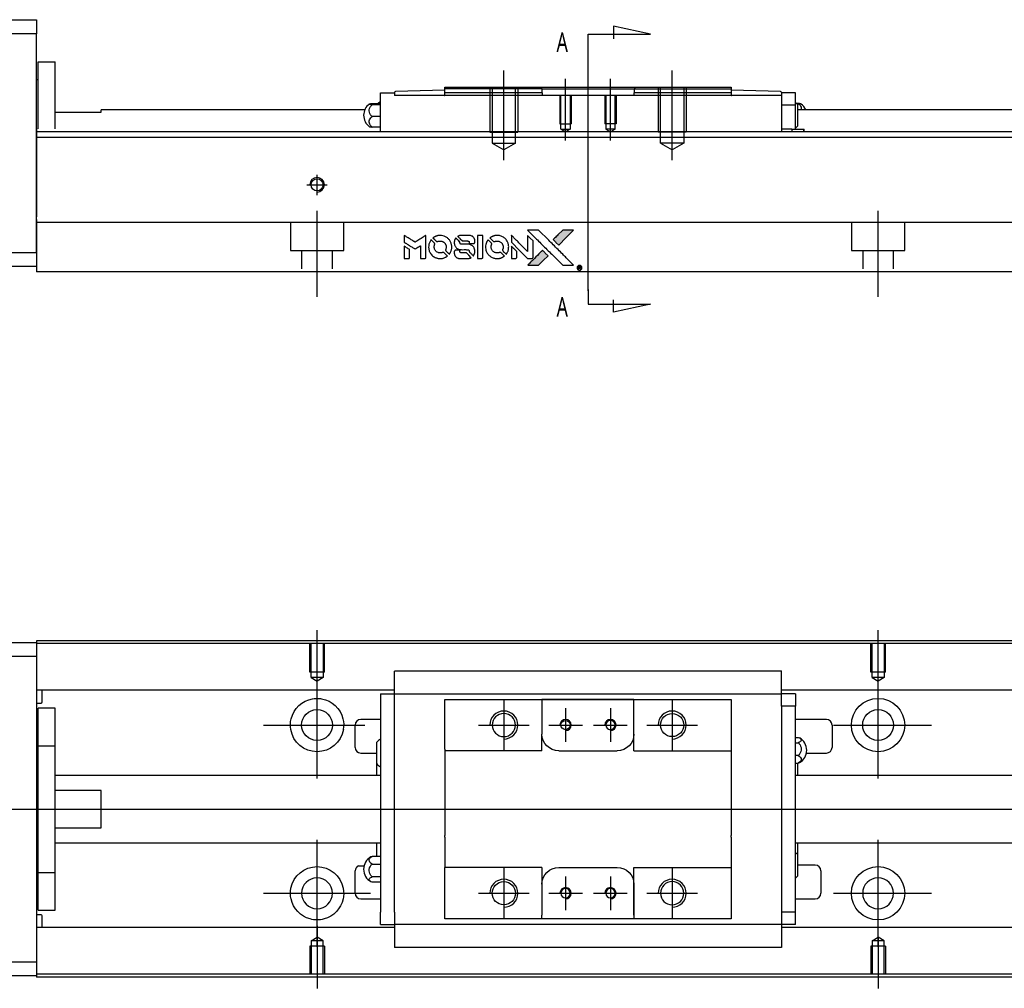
# Model space of a CAD drawing. Header units: millimetres. Extents: x -212 to 3135, y -1694 to 860.
# Tile 24 of 33: x 1001 to 1177, y -1035 to -862. Entities that reach past the tile are written whole.
import ezdxf
from ezdxf.lldxf.tags import DXFTag

# ---------------------------------------------------------------- set-up
doc = ezdxf.new("R2010")
doc.units = ezdxf.units.MM
doc.layers.get('0').update_dxf_attribs({"linetype": 'CONTINUOUS'})
doc.layers.add('2', color=7, linetype='CONTINUOUS')
doc.styles.add('CHN', font='Microsoft JhengHei.ttf')
tags = doc.linetypes.add('DASHED', pattern=[25.72, 12.86, -12.86]).pattern_tags.tags
tags[6:7] = [DXFTag(74, 4), DXFTag(75, 0), DXFTag(340, '0'), DXFTag(46, 0.0), DXFTag(50, 0.0), DXFTag(44, 0.0), DXFTag(45, 0.0)]
tags[4:5] = [DXFTag(74, 4), DXFTag(75, 0), DXFTag(340, '0'), DXFTag(46, 0.0), DXFTag(50, 0.0), DXFTag(44, 0.0), DXFTag(45, 0.0)]

# ---------------------------------------------------------------- blocks, each defined once
blk = doc.blocks.new('MosionX logo(完整正式版)')
h = blk.add_hatch(color=22)
h.dxf.hatch_style = 1
h.paths.add_polyline_path([(-1416, 1831), (-1517, 1831), (-1619, 1831), (-1707, 1742, 0.000288), (-1740, 1709, 0.000479), (-1769, 1680, 0.000013), (-1794, 1654, 0.197177), (-1794, 1654, 0.197497), (-1794, 1653, 0.00004), (-1779, 1638, 0.000834), (-1763, 1622, 0.000506), (-1744, 1603), (-1694, 1552), (-1555, 1692)])
h.paths.add_polyline_path([(-1892, 1355), (-1942, 1405, 0.000476), (-1962, 1424, 0.000789), (-1978, 1441, 0.000035), (-1993, 1455, 0.19758), (-1993, 1456, 0.198396), (-1994, 1455, 0.000019), (-2014, 1435, 0.000582), (-2036, 1413, 0.000351), (-2062, 1387, 0.000108), (-2174, 1275, 0.000692), (-2230, 1218, 0.000077), (-2269, 1179, 0.197527), (-2269, 1178, 0.410181), (-2269, 1177, 0.000493), (-2248, 1177, 0.002424), (-2219, 1177, 0.000529), (-2169, 1177), (-2070, 1177), (-1981, 1266)])
at = {"color": 22}
for points in [[(-2150, 1708, -0.000056), (-2089, 1647, -0.000021), (-2004, 1562, -0.000021), (-1911, 1469, -0.000025), (-1823, 1381), (-1619, 1177), (-1518, 1177), (-1417, 1177), (-1553, 1315, 0.000274), (-1619, 1381, 0.000123), (-1705, 1467, 0.000121), (-1797, 1559, 0.000165), (-1879, 1641), (-2068, 1831), (-2170, 1831), (-2272, 1831)], [(-1707, 1742, 0.000288), (-1740, 1709, 0.000479), (-1769, 1680, 0.000013), (-1794, 1654, 0.197177), (-1794, 1654, 0.197497), (-1794, 1653, 0.00004), (-1779, 1638, 0.000836), (-1763, 1622, 0.000505), (-1744, 1603), (-1694, 1552), (-1555, 1692), (-1416, 1831), (-1517, 1831), (-1619, 1831)], [(-4562, 1668), (-4562, 1603), (-4545, 1592, -0.000297), (-4534, 1586, -0.000037), (-4510, 1571, -0.000043), (-4482, 1554, -0.000036), (-4452, 1535, 0.000044), (-4422, 1517, 0.000063), (-4396, 1501, 0.000035), (-4374, 1488, 0.0009), (-4368, 1484), (-4360, 1479), (-4348, 1486, 0.001175), (-4342, 1490, 0.000208), (-4329, 1498, 0.000225), (-4315, 1506, 0.000203), (-4300, 1516, -0.000711), (-4286, 1525, -0.001119), (-4274, 1532, -0.000263), (-4263, 1539, -0.04589), (-4262, 1539, -0.519312), (-4261, 1539, -0.001914), (-4261, 1521, -0.003124), (-4260, 1493, -0.000285), (-4260, 1421), (-4260, 1303), (-4219, 1303, 0.001727), (-4189, 1303, 0.025279), (-4179, 1303, 0.073886), (-4173, 1305, 0.07426), (-4167, 1308, 0.03264), (-4166, 1310, 0.01784), (-4164, 1311, 0.017712), (-4163, 1313, 0.026854), (-4162, 1315), (-4160, 1319), (-4160, 1526), (-4159, 1733), (-4162, 1731, -0.004595), (-4163, 1730, -0.00016), (-4169, 1726, -0.000298), (-4177, 1722, -0.000208), (-4185, 1717, 0.000986), (-4210, 1701, 0.00025), (-4250, 1676, 0.000268), (-4292, 1650, 0.000436), (-4329, 1627, -0.002932), (-4341, 1619, -0.004718), (-4351, 1613, -0.001113), (-4360, 1608, -0.227179), (-4361, 1608, -0.045982), (-4362, 1608, -0.000145), (-4374, 1616, -0.000825), (-4387, 1624, -0.000517), (-4403, 1634, 0.000056), (-4458, 1668, 0.000289), (-4488, 1687, 0.000481), (-4511, 1701, 0.000418), (-4535, 1715), (-4562, 1732)], [(-4068, 1643, 0.064158), (-4094, 1594, 0.06356), (-4108, 1539, 0.064004), (-4107, 1483, 0.066747), (-4091, 1429, 0.04321), (-4073, 1396, 0.044737), (-4050, 1367, 0.044901), (-4021, 1342, 0.044184), (-3989, 1323, 0.026293), (-3965, 1313, 0.033344), (-3941, 1306, 0.033227), (-3917, 1303, 0.025815), (-3890, 1302, 0.023119), (-3864, 1304, 0.031044), (-3841, 1308, 0.031337), (-3819, 1315, 0.024258), (-3796, 1325, 0.015622), (-3788, 1329, 0.008495), (-3778, 1335, 0.008415), (-3769, 1341, 0.020814), (-3763, 1346), (-3760, 1348), (-3791, 1379, 0.002843), (-3814, 1403, 0.033917), (-3823, 1411, 0.087906), (-3831, 1414, 0.073302), (-3839, 1416, 0.022047), (-3843, 1415, 0.026465), (-3847, 1415, 0.022233), (-3851, 1414, 0.009985), (-3857, 1412, -0.039011), (-3876, 1407, -0.044398), (-3896, 1406, -0.045096), (-3915, 1408, -0.04265), (-3934, 1413, -0.071154), (-3961, 1428, -0.068827), (-3983, 1450, -0.068713), (-3998, 1476, -0.070507), (-4005, 1506, -0.028605), (-4006, 1519, -0.031418), (-4005, 1531, -0.031044), (-4002, 1544, -0.02668), (-3998, 1556, 0.038913), (-3996, 1564, 0.043732), (-3995, 1571, 0.047754), (-3995, 1578, 0.075756), (-3997, 1583, 0.07294), (-3999, 1586, 0.003456), (-4006, 1594, 0.005023), (-4017, 1605, 0.002422), (-4030, 1619, 0.000819), (-4042, 1631, 0.001349), (-4053, 1641, 0.0001), (-4062, 1650, 0.205335), (-4062, 1651, 0.219821), (-4063, 1650, 0.002494), (-4064, 1648, 0.007089), (-4066, 1646, 0.004494)], [(-3917, 1731, 0.024131), (-3935, 1728, 0.022344), (-3954, 1723, 0.021883), (-3972, 1717, 0.020884), (-3990, 1709, 0.010669), (-4000, 1703, 0.010389), (-4011, 1697, 0.010913), (-4020, 1692, 0.022227), (-4026, 1687), (-4029, 1685), (-3996, 1653, 0.002452), (-3984, 1640, 0.003628), (-3972, 1630, 0.001662), (-3963, 1621, 0.070159), (-3960, 1619, 0.047671), (-3958, 1618, 0.018624), (-3956, 1618, 0.017921), (-3953, 1617, 0.018804), (-3950, 1617, 0.018255), (-3946, 1617, 0.041312), (-3943, 1617, 0.037164), (-3939, 1618, 0.012342), (-3935, 1620, -0.015101), (-3924, 1624, -0.035998), (-3916, 1626, -0.033244), (-3907, 1627, -0.011249), (-3894, 1627, -0.004059), (-3883, 1627, -0.019693), (-3877, 1627, -0.027943), (-3872, 1626, -0.014411), (-3866, 1624, -0.033089), (-3851, 1619, -0.033887), (-3838, 1613, -0.034021), (-3825, 1604, -0.033942), (-3814, 1594, -0.02816), (-3804, 1582, -0.035032), (-3796, 1570, -0.035269), (-3790, 1557, -0.029196), (-3785, 1543, -0.037862), (-3782, 1526, -0.043657), (-3782, 1510, -0.043064), (-3784, 1494, -0.035184), (-3790, 1477, 0.033699), (-3792, 1470, 0.052815), (-3793, 1463, 0.059167), (-3793, 1456, 0.058972), (-3791, 1450, 0.059208), (-3788, 1445, 0.021125), (-3783, 1439, 0.008691), (-3773, 1429, 0.000851), (-3749, 1405, 0.001873), (-3736, 1393, 0.013884), (-3730, 1387, 0.022355), (-3726, 1385, 0.341453), (-3725, 1385, 0.073011), (-3722, 1388, 0.004587), (-3714, 1399, 0.00748), (-3707, 1411, 0.016837), (-3702, 1420, 0.028606), (-3692, 1443, 0.031352), (-3685, 1465, 0.031004), (-3681, 1489, 0.0268), (-3680, 1514, 0.026698), (-3681, 1541, 0.03002), (-3686, 1566, 0.030357), (-3693, 1590, 0.028554), (-3703, 1614, 0.062944), (-3732, 1658, 0.062206), (-3772, 1694, 0.062448), (-3819, 1719, 0.064355), (-3870, 1731, 0.017377), (-3880, 1731, 0.008369), (-3893, 1731, 0.008367), (-3907, 1731, 0.01757)], [(-3610, 1675, 0.023289), (-3616, 1665, 0.026845), (-3621, 1655, 0.026047), (-3626, 1644, 0.019751), (-3629, 1631, 0.013249), (-3631, 1624, 0.025169), (-3631, 1618, 0.016532), (-3632, 1611, 0.002937), (-3632, 1598, 0.003317), (-3632, 1586, 0.011808), (-3631, 1578, 0.01777), (-3631, 1572, 0.021476), (-3630, 1567, 0.04325), (-3623, 1544, 0.045753), (-3612, 1523, 0.04649), (-3598, 1505, 0.047672), (-3581, 1490, 0.025315), (-3573, 1485, 0.015208), (-3564, 1480, 0.01512), (-3554, 1476, 0.022488), (-3546, 1473, 0.027857), (-3532, 1469, 0.034138), (-3519, 1467, 0.014286), (-3499, 1467, 0.00124), (-3449, 1467, -0.00103), (-3418, 1467, -0.002552), (-3396, 1466, -0.001594), (-3379, 1466, -0.047676), (-3374, 1466, -0.085307), (-3367, 1463, -0.097789), (-3361, 1457, -0.085947), (-3357, 1450, -0.051339), (-3356, 1440, 0.014634), (-3355, 1436, 0.015028), (-3355, 1433, 0.014927), (-3354, 1430, 0.059415), (-3353, 1429, 0.070595), (-3351, 1425, 0.00028), (-3315, 1389, 0.000111), (-3279, 1352, 0.200239), (-3277, 1352, 0.268906), (-3276, 1352, 0.001866), (-3271, 1361, 0.007532), (-3267, 1370, 0.017818), (-3263, 1376, 0.013256), (-3261, 1383, 0.011636), (-3258, 1391, 0.011528), (-3256, 1399, 0.012303), (-3254, 1407, 0.0423), (-3252, 1419, 0.013657), (-3252, 1437, 0.013857), (-3252, 1455, 0.037428), (-3254, 1468, 0.014927), (-3256, 1477, 0.0122), (-3259, 1486, 0.012518), (-3262, 1494, 0.023062), (-3265, 1501, 0.065961), (-3281, 1525, 0.06055), (-3304, 1545, 0.059676), (-3331, 1559, 0.060497), (-3360, 1567, 0.025683), (-3367, 1567, 0.001528), (-3386, 1567, 0.002124), (-3410, 1568, 0.001173), (-3439, 1568, -0.000809), (-3490, 1568, -0.017164), (-3506, 1568, -0.063931), (-3514, 1570, -0.108429), (-3520, 1573, -0.052941), (-3523, 1577, -0.063675), (-3525, 1582, -0.050562), (-3526, 1587, -0.020337), (-3527, 1595, 0.009897), (-3528, 1599, 0.016482), (-3528, 1603, 0.019019), (-3529, 1606, 0.06043), (-3530, 1608, 0.076267), (-3533, 1613, 0.00054), (-3566, 1646, 0.000307), (-3601, 1680, 0.142594), (-3604, 1681, 0.232419), (-3604, 1681, 0.022995), (-3606, 1680, 0.024627), (-3608, 1678, 0.015407)], [(-3516, 1731, 0.018538), (-3522, 1730, 0.010695), (-3530, 1729, 0.01068), (-3538, 1727, 0.017678), (-3544, 1725, 0.013849), (-3551, 1722, 0.011814), (-3559, 1719, 0.004513), (-3566, 1716, 0.290035), (-3566, 1715, 0.196418), (-3566, 1714, 0.000124), (-3554, 1702, 0.001477), (-3540, 1688, 0.000898), (-3524, 1671), (-3481, 1629), (-3427, 1628, -0.001471), (-3387, 1628, -0.028714), (-3374, 1627, -0.097073), (-3367, 1625, -0.084199), (-3361, 1620, -0.042698), (-3359, 1616, -0.053912), (-3357, 1612, -0.051004), (-3356, 1608, -0.032967), (-3355, 1602, 0.00807), (-3355, 1600, 0.003023), (-3355, 1596, 0.002994), (-3355, 1592, 0.003629), (-3355, 1588), (-3354, 1579), (-3313, 1579, 0.001618), (-3293, 1579, 0.005206), (-3280, 1579, 0.00535), (-3271, 1579, 0.060675), (-3268, 1580, 0.048484), (-3266, 1581, 0.02389), (-3264, 1582, 0.022812), (-3261, 1584, 0.02462), (-3259, 1586, 0.061781), (-3255, 1591, 0.080179), (-3253, 1596, 0.048561), (-3252, 1604, 0.010021), (-3251, 1619, 0.016602), (-3252, 1638, 0.031409), (-3254, 1653, 0.036474), (-3258, 1666, 0.03439), (-3263, 1679, 0.065928), (-3277, 1699, 0.069066), (-3296, 1715, 0.065697), (-3319, 1725, 0.051559), (-3346, 1731, 0.020904), (-3360, 1731, 0.000451), (-3431, 1731, 0.000419), (-3502, 1732, 0.022759)], [(-3202, 1517), (-3202, 1303), (-3160, 1303), (-3118, 1303), (-3113, 1306, 0.071429), (-3109, 1309, 0.054799), (-3105, 1313, 0.053585), (-3102, 1318, 0.060698), (-3101, 1323, 0.033975), (-3100, 1332, 0.000112), (-3100, 1441, 0.000726), (-3100, 1548, 0.001084), (-3101, 1641), (-3102, 1732), (-3152, 1732), (-3202, 1732)], [(-3011, 1643, 0.018008), (-3017, 1634, 0.009842), (-3023, 1622, 0.009807), (-3030, 1610, 0.015716), (-3035, 1599, 0.048467), (-3047, 1561, 0.045841), (-3052, 1520, 0.046006), (-3049, 1479, 0.049638), (-3039, 1441, 0.064819), (-3012, 1391, 0.06695), (-2974, 1350, 0.066691), (-2926, 1320, 0.063505), (-2872, 1304, 0.03135), (-2858, 1302, 0.010439), (-2837, 1302, 0.010391), (-2817, 1302, 0.032408), (-2803, 1304, 0.015696), (-2787, 1307, 0.018095), (-2771, 1312, 0.018551), (-2757, 1317, 0.018352), (-2743, 1323, 0.015568), (-2733, 1328, 0.009832), (-2723, 1334, 0.009795), (-2713, 1341, 0.023727), (-2706, 1346), (-2703, 1348), (-2734, 1379, 0.001528), (-2751, 1397, 0.010022), (-2760, 1406, 0.019586), (-2766, 1411, 0.061865), (-2771, 1413, 0.055054), (-2777, 1415, 0.061607), (-2784, 1416, 0.048725), (-2792, 1415, 0.020221), (-2802, 1412, -0.017722), (-2813, 1409, -0.02685), (-2822, 1407, -0.02759), (-2832, 1406, -0.020233), (-2843, 1406, -0.04793), (-2864, 1409, -0.048386), (-2883, 1416, -0.047866), (-2901, 1426, -0.044964), (-2917, 1440, -0.04333), (-2931, 1457, -0.050921), (-2941, 1475, -0.051473), (-2946, 1495, -0.0459), (-2948, 1516, -0.019014), (-2948, 1526, -0.024114), (-2947, 1535, -0.025081), (-2945, 1544, -0.023892), (-2942, 1553, 0.008624), (-2939, 1560, 0.026486), (-2938, 1564, 0.035074), (-2937, 1568, 0.02756), (-2937, 1573, 0.087163), (-2939, 1580, 0.073291), (-2942, 1587, 0.028074), (-2951, 1596, 0.002594), (-2973, 1619), (-3005, 1651)], [(-2860, 1730, 0.023681), (-2878, 1728, 0.022402), (-2896, 1723, 0.021929), (-2914, 1717, 0.020503), (-2931, 1709, 0.013745), (-2941, 1704, 0.009767), (-2952, 1698, 0.009658), (-2962, 1691, 0.027804), (-2968, 1687), (-2971, 1685), (-2939, 1653, 0.002053), (-2924, 1638, 0.006738), (-2914, 1628, 0.007826), (-2907, 1622, 0.063909), (-2903, 1619, 0.061532), (-2897, 1617, 0.068674), (-2891, 1617, 0.052072), (-2885, 1618, 0.019648), (-2875, 1621, -0.018366), (-2864, 1624, -0.0288), (-2854, 1626, -0.029061), (-2844, 1627, -0.019155), (-2832, 1627, -0.053809), (-2807, 1624, -0.058833), (-2784, 1615, -0.058566), (-2764, 1601, -0.052525), (-2746, 1582, -0.044733), (-2737, 1566, -0.040573), (-2729, 1547, -0.041123), (-2725, 1529, -0.04951), (-2725, 1511, -0.017369), (-2725, 1502, -0.024255), (-2727, 1495, -0.023787), (-2729, 1487, -0.015798), (-2732, 1479, 0.010631), (-2734, 1474, 0.033653), (-2735, 1470, 0.037806), (-2736, 1467, 0.016307), (-2736, 1462, 0.068179), (-2734, 1453, 0.095747), (-2731, 1446, 0.033418), (-2722, 1436, 0.002133), (-2695, 1409, 0.001452), (-2680, 1395, 0.012393), (-2673, 1388, 0.020479), (-2668, 1385, 0.344362), (-2667, 1385, 0.074287), (-2663, 1388, 0.005454), (-2656, 1400, 0.008391), (-2649, 1412, 0.017097), (-2643, 1422, 0.027375), (-2635, 1442, 0.02835), (-2628, 1463, 0.027723), (-2624, 1485, 0.023913), (-2623, 1509, 0.027047), (-2623, 1537, 0.031685), (-2627, 1563, 0.032425), (-2634, 1588, 0.031013), (-2644, 1612, 0.037914), (-2661, 1641, 0.040153), (-2682, 1667, 0.039834), (-2707, 1688, 0.036173), (-2736, 1707, 0.040752), (-2765, 1719, 0.035885), (-2796, 1728, 0.035491), (-2828, 1731, 0.037615)], [(-2572, 1669), (-2572, 1604), (-2422, 1453), (-2271, 1303), (-2229, 1303, 0.0008), (-2202, 1303, 0.010795), (-2192, 1303, 0.030495), (-2186, 1304, 0.080372), (-2183, 1305, 0.03816), (-2179, 1308, 0.041799), (-2176, 1310, 0.042486), (-2174, 1314, 0.042078), (-2172, 1317, 0.099276), (-2170, 1322, 0.003302), (-2170, 1343, 0.002586), (-2170, 1380, 0.000204), (-2170, 1477), (-2170, 1633), (-2221, 1683), (-2271, 1733), (-2271, 1583), (-2272, 1433), (-2419, 1582, 0.000253), (-2476, 1639, 0.000412), (-2524, 1687, 0.000041), (-2567, 1730, 0.041338), (-2570, 1732), (-2572, 1734)], [(-4562, 1417), (-4562, 1303), (-4521, 1303, 0.000842), (-4494, 1303, 0.010591), (-4484, 1303, 0.028995), (-4479, 1303, 0.069543), (-4475, 1305, 0.051063), (-4471, 1307, 0.039932), (-4468, 1310, 0.039414), (-4465, 1314, 0.045845), (-4462, 1318, 0.094811), (-4461, 1322, 0.007124), (-4461, 1333, 0.004713), (-4461, 1352, 0.000534), (-4461, 1395), (-4461, 1469), (-4471, 1475, 0.000828), (-4502, 1494, 0.000879), (-4532, 1513, 0.000048), (-4561, 1530, 0.137596), (-4562, 1531, 0.413028), (-4562, 1530, 0.000016), (-4562, 1497, 0.000623), (-4562, 1460, 0.000374)], [(-2572, 1416), (-2572, 1303), (-2530, 1303), (-2488, 1303), (-2483, 1306, 0.03146), (-2480, 1308, 0.026444), (-2478, 1310, 0.026444), (-2476, 1312, 0.031457), (-2475, 1314), (-2472, 1319), (-2471, 1375), (-2471, 1431), (-2521, 1481, 0.000745), (-2540, 1499, 0.001228), (-2556, 1515, 0.000087), (-2571, 1529, 0.195134), (-2571, 1530, 0.412117), (-2572, 1529, 0.000048), (-2572, 1496, 0.00109), (-2572, 1460, 0.000653)], [(-3615, 1454, 0.065483), (-3620, 1451, 0.053271), (-3625, 1447, 0.052018), (-3628, 1443, 0.0556), (-3631, 1437, 0.036839), (-3632, 1434, 0.026922), (-3632, 1430, 0.016905), (-3633, 1424, 0.004317), (-3633, 1416, 0.016369), (-3632, 1397, 0.029936), (-3630, 1382, 0.03418), (-3627, 1369, 0.031327), (-3621, 1356, 0.046935), (-3612, 1340, 0.054053), (-3600, 1327, 0.053701), (-3585, 1317, 0.045364), (-3568, 1309, 0.032479), (-3552, 1305, 0.03386), (-3537, 1303, 0.013578), (-3512, 1303, 0.001155), (-3450, 1303, 0.000413), (-3396, 1303, 0.005008), (-3375, 1304, 0.013199), (-3364, 1304, 0.033956), (-3355, 1305, 0.013909), (-3347, 1308, 0.010864), (-3337, 1310, 0.010938), (-3329, 1313, 0.028702), (-3323, 1316), (-3318, 1318), (-3362, 1362), (-3405, 1406), (-3455, 1406, -0.001504), (-3477, 1406, -0.00328), (-3493, 1406, -0.001901), (-3506, 1406, -0.061333), (-3510, 1407, -0.063621), (-3514, 1409, -0.048633), (-3518, 1412, -0.046769), (-3522, 1415, -0.047961), (-3525, 1420, -0.02678), (-3526, 1424, -0.050957), (-3527, 1427, -0.029398), (-3528, 1431, -0.00401), (-3528, 1441), (-3529, 1456), (-3569, 1456, 0.001061), (-3593, 1456, 0.009147), (-3604, 1455, 0.020721), (-3611, 1455, 0.051619)], [(-2062, 1387, 0.000108), (-2174, 1275, 0.000692), (-2230, 1218, 0.000077), (-2269, 1179, 0.197527), (-2269, 1178, 0.410182), (-2269, 1177, 0.000493), (-2248, 1177, 0.002424), (-2219, 1177, 0.000529), (-2170, 1177), (-2070, 1177), (-1981, 1266), (-1892, 1355), (-1942, 1405, 0.000476), (-1962, 1424, 0.000789), (-1978, 1441, 0.000035), (-1993, 1455, 0.19758), (-1993, 1456, 0.198396), (-1994, 1455, 0.000019), (-2014, 1435, 0.000582), (-2036, 1413, 0.000351)], [(-1319, 1173, 0.082374), (-1332, 1167, 0.083404), (-1342, 1157, 0.082663), (-1349, 1145, 0.07897), (-1351, 1130, 0.084941), (-1349, 1114, 0.08953), (-1341, 1100, 0.090743), (-1329, 1090, 0.090193), (-1313, 1085, 0.10067), (-1296, 1085, 0.099454), (-1281, 1093, 0.097736), (-1269, 1106, 0.09365), (-1263, 1122, 0.07584), (-1263, 1135, 0.068415), (-1267, 1148, 0.068328), (-1274, 1159, 0.075277), (-1283, 1168, 0.059367), (-1291, 1172, 0.048986), (-1300, 1174, 0.048519), (-1310, 1174, 0.055347)], [(-1325, 1129), (-1325, 1104), (-1322, 1104), (-1319, 1104), (-1319, 1114), (-1319, 1125), (-1313, 1125), (-1306, 1126), (-1302, 1119, -0.003356), (-1300, 1116, -0.002757), (-1298, 1113, -0.002784), (-1296, 1110, -0.007382), (-1295, 1108, 0.019487), (-1294, 1105, 0.098302), (-1293, 1104, 0.116932), (-1291, 1104, 0.032798), (-1289, 1104), (-1285, 1104), (-1288, 1108, 0.005748), (-1289, 1111, 0.002522), (-1291, 1114, 0.002495), (-1293, 1117, 0.00334), (-1295, 1120), (-1299, 1126), (-1296, 1128, 0.066516), (-1292, 1130, 0.085926), (-1290, 1133, 0.082934), (-1289, 1137, 0.05747), (-1289, 1141, 0.023576), (-1289, 1144, 0.043538), (-1289, 1146, 0.050891), (-1290, 1148, 0.049897), (-1291, 1149, 0.067884), (-1295, 1152, 0.077412), (-1298, 1154, 0.049266), (-1304, 1154, 0.012208), (-1313, 1155), (-1325, 1155)], [(-1298, 1147, -0.120545), (-1296, 1144, -0.09136), (-1295, 1141, -0.087576), (-1296, 1137, -0.098026), (-1297, 1134, -0.079907), (-1299, 1133, -0.087697), (-1300, 1132, -0.041371), (-1303, 1132, -0.005557), (-1309, 1132), (-1319, 1131), (-1319, 1140), (-1319, 1149), (-1310, 1149, -0.007471), (-1305, 1149, -0.035301), (-1302, 1148, -0.060486), (-1300, 1148, -0.063546)]]:
    blk.add_lwpolyline(points, format="xyb", close=True, dxfattribs=at)

msp = doc.modelspace()

# ---------------------------------------------------------------- linework, layer by layer
for p, q in [((1054.43, -982.36), (1054.43, -971.24)), ((1154.43, -980.36), (1154.43, -971.24)), ((1054.43, -997.72), (1054.43, -978.67)), ((1154.43, -997.72), (1154.43, -978.67)), ((1087.72, -983.69), (1087.72, -992.69)), ((1117.72, -983.69), (1117.72, -992.69)), ((1098.72, -985.19), (1098.72, -991.19)), ((1106.72, -985.19), (1106.72, -991.19)), ((1044.9, -988.19), (1062.95, -988.19)), ((1083.22, -988.19), (1092.22, -988.19)), ((1095.72, -988.19), (1101.72, -988.19)), ((1103.72, -988.19), (1109.72, -988.19)), ((1113.22, -988.19), (1122.22, -988.19)), ((1146.48, -988.19), (1163.95, -988.19)), ((940.43, -1003.19), (1078.86, -1003.19)), ((1078.86, -1003.19), (1420.43, -1003.19)), ((1054.43, -1027.72), (1054.43, -1008.67)), ((1154.43, -1027.72), (1154.43, -1008.67)), ((1061.8, -1013.29), (1062.8, -1013.29)), ((1087.72, -1013.69), (1087.72, -1022.69)), ((1117.72, -1013.69), (1117.72, -1022.69)), ((1098.72, -1015.19), (1098.72, -1021.19)), ((1106.72, -1015.19), (1106.72, -1021.19)), ((1044.9, -1018.19), (1063.95, -1018.19)), ((1083.22, -1018.19), (1092.22, -1018.19)), ((1095.72, -1018.19), (1101.72, -1018.19)), ((1103.72, -1018.19), (1109.72, -1018.19)), ((1113.22, -1018.19), (1122.22, -1018.19)), ((1146.48, -1018.19), (1163.95, -1018.19)), ((1054.43, -1024.02), (1054.43, -1035.15)), ((1154.43, -1026.02), (1154.43, -1035.15))]:
    msp.add_line(p, q)
at = {"linetype": 'Continuous'}
for p, q in [((945.43, -973.44), (1004.43, -973.44)), ((1086.56, -973.15), (1004.43, -973.15)), ((1004.43, -973.15), (1004.43, -973.44)), ((1004.43, -973.44), (1004.43, -975.94)), ((1086.43, -973.65), (1004.43, -973.65)), ((1404.43, -973.65), (1086.43, -973.65)), ((1404.43, -973.15), (1086.56, -973.15)), ((1004.43, -975.94), (945.43, -975.94)), ((1004.43, -975.94), (1004.43, -1030.44)), ((1068.22, -978.71), (1068.22, -978.58)), ((1068.22, -978.58), (1068.22, -978.58)), ((1137.22, -978.58), (1068.22, -978.58)), ((1068.22, -982.29), (1068.22, -978.71)), ((1137.22, -978.58), (1137.22, -978.54)), ((1137.22, -978.71), (1137.22, -978.58)), ((1137.22, -982.29), (1137.22, -978.71)), ((1068.22, -981.97), (1004.43, -981.97)), ((1005.43, -984.06), (1005.43, -981.97)), ((1065.72, -982.62), (1065.72, -984.82)), ((1065.72, -982.62), (1068.22, -982.62)), ((1068.22, -982.62), (1068.22, -982.29)), ((1068.22, -983.62), (1068.22, -982.62)), ((1068.22, -982.62), (1137.22, -982.62)), ((1404.43, -981.97), (1137.22, -981.97)), ((1137.22, -982.62), (1137.22, -982.29)), ((1139.72, -982.62), (1137.22, -982.62)), ((1137.22, -983.62), (1137.22, -982.62)), ((1139.72, -982.62), (1139.72, -984.82)), ((1004.43, -984.26), (1005.23, -984.26)), ((1068.22, -984.82), (1068.22, -983.62)), ((1077.22, -984.62), (1077.22, -983.62)), ((1094.52, -983.62), (1094.52, -984.32)), ((1110.92, -983.62), (1094.52, -983.62)), ((1094.52, -984.32), (1094.52, -989.79)), ((1094.61, -983.62), (1110.83, -983.62)), ((1110.92, -984.32), (1110.92, -983.62)), ((1110.92, -992.79), (1110.92, -984.32)), ((1110.92, -989.79), (1110.92, -984.32)), ((1128.22, -983.62), (1128.22, -984.62)), ((1137.22, -984.82), (1137.22, -983.62)), ((1007.73, -985.19), (1004.73, -985.19)), ((1007.73, -985.19), (1004.73, -985.19)), ((1004.73, -991.88), (1004.73, -985.19)), ((1004.73, -991.88), (1004.73, -985.19)), ((1007.73, -991.88), (1007.73, -985.19)), ((1007.73, -991.88), (1007.73, -985.19)), ((1065.72, -984.82), (1065.72, -1021.57)), ((1068.22, -985.3), (1068.22, -984.82)), ((1068.22, -985.3), (1068.22, -984.86)), ((1068.22, -1021.09), (1068.22, -985.3)), ((1077.22, -992.49), (1077.22, -984.62)), ((1128.22, -984.62), (1128.22, -992.49)), ((1139.72, -984.82), (1137.22, -984.82)), ((1137.22, -984.82), (1137.22, -985.3)), ((1137.22, -984.86), (1137.22, -985.3)), ((1137.22, -985.3), (1137.22, -1021.09)), ((1139.72, -1021.57), (1139.72, -984.82)), ((1065.72, -987.19), (1062.22, -987.19)), ((1145.22, -987.19), (1139.72, -987.19)), ((1061.22, -992.19), (1061.22, -988.19)), ((1094.52, -992.79), (1094.52, -989.8)), ((1146.22, -988.19), (1146.22, -992.19)), ((1065.07, -995.11), (1065.07, -991.26)), ((1139.72, -990.4), (1140.18, -990.4)), ((1139.72, -991.34), (1140.18, -991.34)), ((1004.73, -992.44), (1004.43, -992.44)), ((1004.73, -992.44), (1004.43, -992.44)), ((1004.73, -1014.51), (1004.73, -991.88)), ((1004.73, -991.88), (1007.73, -991.88)), ((1004.73, -1014.51), (1004.73, -991.88)), ((1007.73, -1014.51), (1007.73, -991.88)), ((1007.73, -1014.51), (1007.73, -991.88)), ((1062.22, -993.19), (1065.07, -993.19)), ((1077.22, -992.49), (1077.22, -998.19)), ((1097.52, -992.79), (1107.92, -992.79)), ((1110.92, -992.79), (1128.22, -992.79)), ((1128.22, -992.49), (1128.22, -998.19)), ((1141.67, -993.19), (1145.22, -993.19)), ((1140.18, -993.64), (1139.72, -993.64)), ((1139.72, -994.99), (1140.18, -994.99)), ((1140.07, -994.99), (1140.07, -997.19)), ((1065.07, -997.19), (1065.07, -995.11)), ((1065.72, -997.19), (1007.73, -997.19)), ((1077.22, -998.19), (1077.22, -998.49)), ((1077.22, -998.49), (1077.22, -1007.89)), ((1128.22, -998.19), (1128.22, -998.49)), ((1128.22, -998.49), (1128.22, -1007.89)), ((1404.43, -997.19), (1139.72, -997.19)), ((1015.93, -999.88), (1007.73, -999.88)), ((1015.93, -1006.51), (1015.93, -999.88)), ((1007.73, -1006.51), (1015.93, -1006.51)), ((1077.22, -1008.19), (1077.22, -1007.89)), ((1077.22, -1008.19), (1077.22, -1013.59)), ((1128.22, -1008.19), (1128.22, -1007.89)), ((1128.22, -1008.19), (1128.22, -1013.59)), ((1007.73, -1009.19), (1065.72, -1009.19)), ((1065.07, -1011.62), (1065.07, -1009.19)), ((1139.72, -1009.19), (1404.43, -1009.19)), ((1140.07, -1009.19), (1140.07, -1011.28)), ((1065.72, -1011.62), (1064.27, -1011.62)), ((1140.07, -1011.28), (1140.07, -1015.13)), ((1004.43, -1013.94), (1004.73, -1013.94)), ((1004.43, -1013.94), (1004.73, -1013.94)), ((1061.22, -1018.19), (1061.22, -1014.19)), ((1064.27, -1012.98), (1065.72, -1012.98)), ((1077.22, -1013.89), (1077.22, -1013.59)), ((1094.52, -1013.59), (1077.22, -1013.59)), ((1077.22, -1021.77), (1077.22, -1013.89)), ((1094.52, -1013.59), (1094.52, -1016.59)), ((1097.52, -1013.59), (1107.92, -1013.59)), ((1110.92, -1022.07), (1110.92, -1013.59)), ((1128.22, -1013.59), (1128.22, -1021.77)), ((1143.22, -1013.19), (1140.07, -1013.19)), ((1144.22, -1014.19), (1144.22, -1018.19)), ((1004.73, -1014.51), (1007.73, -1014.51)), ((1004.73, -1021.19), (1004.73, -1014.51)), ((1004.73, -1021.19), (1004.73, -1014.51)), ((1007.73, -1021.19), (1007.73, -1014.51)), ((1007.73, -1021.19), (1007.73, -1014.51)), ((1065.72, -1015.27), (1064.27, -1015.27)), ((1065.72, -1016.22), (1064.27, -1016.22)), ((1094.52, -1016.59), (1094.52, -1022.07)), ((1110.92, -1016.59), (1110.92, -1022.07)), ((1062.22, -1019.19), (1065.72, -1019.19)), ((1139.72, -1019.19), (1143.22, -1019.19)), ((1004.73, -1021.19), (1007.73, -1021.19)), ((1004.73, -1021.19), (1007.73, -1021.19)), ((1068.22, -1021.52), (1068.22, -1021.09)), ((1068.22, -1021.57), (1068.22, -1021.09)), ((1137.22, -1021.09), (1137.22, -1021.57)), ((1137.22, -1021.09), (1137.22, -1021.52)), ((1005.23, -1022.03), (1004.43, -1022.03)), ((1005.43, -1024.32), (1005.43, -1022.23)), ((1065.72, -1023.77), (1065.72, -1021.57)), ((1068.22, -1021.57), (1068.22, -1022.77)), ((1068.22, -1022.77), (1068.22, -1023.77)), ((1077.22, -1022.77), (1077.22, -1021.77)), ((1094.52, -1022.77), (1094.52, -1022.07)), ((1110.92, -1022.77), (1094.52, -1022.77)), ((1110.83, -1022.77), (1094.61, -1022.77)), ((1110.92, -1022.07), (1110.92, -1022.77)), ((1128.22, -1022.77), (1119.57, -1022.77)), ((1128.22, -1021.77), (1128.22, -1022.77)), ((1137.22, -1021.57), (1137.22, -1022.77)), ((1139.72, -1021.57), (1137.22, -1021.57)), ((1137.22, -1022.77), (1137.22, -1023.77)), ((1139.72, -1023.77), (1139.72, -1021.57)), ((1068.22, -1024.32), (1004.43, -1024.32)), ((1065.72, -1023.77), (1068.22, -1023.77)), ((1137.22, -1023.77), (1068.22, -1023.77)), ((1068.22, -1023.77), (1068.22, -1027.67)), ((1137.22, -1023.77), (1137.22, -1024.1)), ((1139.72, -1023.77), (1137.22, -1023.77)), ((1137.22, -1024.1), (1137.22, -1027.67)), ((1404.43, -1024.32), (1137.22, -1024.32)), ((1068.22, -1027.67), (1068.22, -1027.8)), ((1068.22, -1027.8), (1068.22, -1027.85)), ((1068.22, -1027.8), (1137.22, -1027.8)), ((1137.22, -1027.67), (1137.22, -1027.8)), ((1137.22, -1027.8), (1137.22, -1027.85)), ((945.43, -1030.44), (1004.43, -1030.44)), ((1004.43, -1030.44), (1004.43, -1032.94)), ((1004.43, -1032.94), (945.43, -1032.94)), ((1071.31, -1032.65), (1004.43, -1032.65)), ((1004.43, -1032.94), (1004.43, -1033.15)), ((1071.18, -1033.15), (1004.43, -1033.15)), ((1404.43, -1033.15), (1071.18, -1033.15)), ((1404.43, -1032.65), (1071.31, -1032.65))]:
    msp.add_line(p, q, dxfattribs=at)
at = {"linetype": 'DASHED'}
for p, q in [((1004.43, -973.44), (1004.43, -973.65)), ((1004.43, -973.65), (1004.43, -974.65)), ((1004.43, -974.65), (1004.43, -980.97)), ((1004.43, -980.97), (1004.43, -981.97)), ((1004.43, -981.97), (1004.43, -983.51)), ((1068.22, -982.72), (1068.22, -982.72)), ((1137.22, -982.72), (1137.22, -982.72)), ((1004.43, -983.51), (1004.43, -987.07)), ((1004.43, -987.07), (1004.43, -988.99)), ((1004.43, -988.99), (1004.43, -1017.3)), ((1004.43, -1017.3), (1004.43, -1019.22)), ((1004.43, -1019.22), (1004.43, -1022.78)), ((1004.43, -1022.78), (1004.43, -1024.32)), ((1004.43, -1024.32), (1004.43, -1025.32)), ((1137.22, -1023.67), (1137.22, -1023.67)), ((1004.43, -1025.32), (1004.43, -1031.65)), ((1004.43, -1031.65), (1004.43, -1032.65)), ((1004.43, -1032.65), (1004.43, -1032.94))]:
    msp.add_line(p, q, dxfattribs=at)
at = {"linetype": 'DASHED', "ltscale": 0.1}
for p, q in [((1053.13, -978.74), (1053.13, -973.74)), ((1053.35, -979.74), (1053.35, -973.74)), ((1055.5, -973.74), (1055.5, -979.74)), ((1055.73, -978.74), (1055.73, -973.74)), ((1153.13, -978.74), (1153.13, -973.74)), ((1153.35, -979.74), (1153.35, -973.74)), ((1155.5, -973.74), (1155.5, -979.74)), ((1155.73, -978.74), (1155.73, -973.74)), ((1055.73, -978.74), (1053.13, -978.74)), ((1155.73, -978.74), (1153.13, -978.74)), ((1055.5, -979.74), (1053.35, -979.74)), ((1053.35, -979.74), (1054.43, -980.36)), ((1055.5, -979.74), (1054.43, -980.36)), ((1155.5, -979.74), (1153.35, -979.74)), ((1153.35, -979.74), (1154.43, -980.36)), ((1155.5, -979.74), (1154.43, -980.36)), ((1053.35, -1026.65), (1054.43, -1026.02)), ((1053.35, -1026.65), (1053.35, -1032.65)), ((1055.5, -1026.65), (1053.35, -1026.65)), ((1055.5, -1026.65), (1054.43, -1026.02)), ((1055.5, -1032.65), (1055.5, -1026.65)), ((1153.35, -1026.65), (1154.43, -1026.02)), ((1153.35, -1026.65), (1153.35, -1032.65)), ((1155.5, -1026.65), (1153.35, -1026.65)), ((1155.5, -1026.65), (1154.43, -1026.02)), ((1155.5, -1032.65), (1155.5, -1026.65)), ((1055.73, -1027.65), (1053.13, -1027.65)), ((1053.13, -1027.65), (1053.13, -1032.65)), ((1055.73, -1027.65), (1055.73, -1032.65)), ((1155.73, -1027.65), (1153.13, -1027.65)), ((1153.13, -1027.65), (1153.13, -1032.65)), ((1155.73, -1027.65), (1155.73, -1032.65))]:
    msp.add_line(p, q, dxfattribs=at)
at = {"linetype": 'Continuous'}
for centre, radius in [((1154.43, -988.19), 4.75), ((1054.43, -988.19), 2.75), ((1117.72, -988.19), 2.07), ((1154.43, -988.19), 2.75), ((1098.72, -988.19), 0.825), ((1154.43, -1018.19), 4.75), ((1087.72, -1018.19), 2.07)]:
    msp.add_circle(centre, radius, dxfattribs=at)
at = {"linetype": 'Continuous', "extrusion": (0, 0, -1)}
for centre, radius in [((-1087.72, -988.19), 2.07), ((-1106.72, -988.19), 0.825), ((-1054.43, -1018.19), 2.75), ((-1117.72, -1018.19), 2.07), ((-1154.43, -1018.19), 2.75), ((-1098.72, -1018.19), 0.825), ((-1106.72, -1018.19), 0.825)]:
    msp.add_circle(centre, radius, dxfattribs=at)
at = {"linetype": 'Continuous'}
for centre, radius, start, end in [((1005.23, -984.06), 0.2, 270, 0), ((1062.22, -988.19), 1, 90, 180), ((1145.22, -988.19), 1, 0, 90), ((1067.21, -993.14), 2.85, 121.5132, 138.6569), ((1139.22, -992.69), 2.5, 0, 61.7734), ((1062.22, -992.19), 1, 180, 270), ((1139.22, -992.69), 2.5, 298.2701, 0), ((1145.22, -992.19), 1, 270, 0), ((1067.21, -993.23), 2.85, 221.3431, 238.4868), ((1065.22, -1013.92), 2.5, 118.2701, 180), ((1137.93, -1013.16), 2.85, 41.3431, 51.1006), ((1062.22, -1014.19), 1, 114.7486, 180), ((1065.22, -1013.92), 2.5, 180, 241.7734), ((1143.22, -1014.19), 1, 0, 90), ((1137.93, -1013.24), 2.85, 308.8994, 318.6569), ((1062.22, -1018.19), 1, 180, 270), ((1143.22, -1018.19), 1, 270, 0), ((1005.23, -1022.23), 0.2, 0, 90)]:
    msp.add_arc(centre, radius, start, end, dxfattribs=at)
at = {"linetype": 'Continuous', "extrusion": (0, 0, -1)}
for centre, radius, start, end in [((-1054.43, -988.19), 4.75, 13.6191, 80.1049), ((-1054.43, -988.19), 4.75, 99.8951, 166.3809), ((-1054.43, -988.19), 4.75, 189.6765, 350.3235), ((-1097.52, -989.79), 3, 270, 359.96), ((-1107.92, -989.79), 3, 180, 270), ((-1054.43, -1018.19), 4.75, 10.8558, 169.1442), ((-1097.52, -1016.59), 3, 0, 90), ((-1107.92, -1016.59), 3, 90, 180), ((-1054.43, -1018.19), 4.75, 285.2319, 347.572), ((-1054.43, -1018.19), 4.75, 192.428, 254.7681)]:
    msp.add_arc(centre, radius, start, end, dxfattribs=at)
for centre, radius in [((1087.72, -988.19), 2.5), ((1117.72, -988.19), 2.5), ((1098.72, -988.19), 1), ((1106.72, -988.19), 1), ((1087.72, -1018.19), 2.5), ((1117.72, -1018.19), 2.5), ((1098.72, -1018.19), 1), ((1106.72, -1018.19), 1)]:
    msp.add_arc(centre, radius, 270, 180)
at = {"linetype": 'Continuous'}
for points, knots in [([(1053.61, -983.51), (1054.02, -983.44), (1054.45, -983.42), (1055, -983.48), (1055.12, -983.49), (1055.24, -983.51)], [0, 0, 0, 0, 0.772987, 0.772987, 1, 1, 1, 1]), ([(1140.18, -990.4), (1140.31, -990.44), (1140.42, -990.49), (1140.6, -990.61), (1140.66, -990.68), (1140.73, -990.81), (1140.73, -990.88), (1140.69, -991.02), (1140.64, -991.08), (1140.48, -991.21), (1140.38, -991.26), (1140.23, -991.32), (1140.21, -991.33), (1140.18, -991.34)], [0, 0, 0, 0, 0.192078, 0.192078, 0.384156, 0.384156, 0.576234, 0.576234, 0.768312, 0.768312, 0.960389, 0.960389, 1, 1, 1, 1]), ([(1140.18, -991.34), (1140.31, -991.45), (1140.42, -991.58), (1140.6, -991.86), (1140.66, -992.02), (1140.73, -992.35), (1140.73, -992.52), (1140.69, -992.85), (1140.64, -993.02), (1140.48, -993.31), (1140.38, -993.45), (1140.23, -993.59), (1140.21, -993.61), (1140.18, -993.64)], [0, 0, 0, 0, 0.192078, 0.192078, 0.384156, 0.384156, 0.576234, 0.576234, 0.768312, 0.768312, 0.960389, 0.960389, 1, 1, 1, 1]), ([(1140.18, -993.64), (1140.31, -993.7), (1140.42, -993.78), (1140.6, -993.94), (1140.66, -994.04), (1140.73, -994.23), (1140.73, -994.33), (1140.69, -994.53), (1140.64, -994.62), (1140.48, -994.8), (1140.38, -994.88), (1140.23, -994.96), (1140.21, -994.98), (1140.18, -994.99)], [0, 0, 0, 0, 0.192078, 0.192078, 0.384156, 0.384156, 0.576234, 0.576234, 0.768312, 0.768312, 0.960389, 0.960389, 1, 1, 1, 1]), ([(1064.27, -1012.98), (1064.14, -1012.91), (1064.02, -1012.84), (1063.85, -1012.67), (1063.79, -1012.57), (1063.72, -1012.38), (1063.71, -1012.28), (1063.76, -1012.08), (1063.81, -1011.99), (1063.96, -1011.81), (1064.07, -1011.73), (1064.21, -1011.65), (1064.24, -1011.63), (1064.27, -1011.62)], [0, 0, 0, 0, 0.192078, 0.192078, 0.384156, 0.384156, 0.576234, 0.576234, 0.768312, 0.768312, 0.960389, 0.960389, 1, 1, 1, 1]), ([(1064.27, -1015.27), (1064.14, -1015.17), (1064.02, -1015.04), (1063.85, -1014.75), (1063.79, -1014.59), (1063.72, -1014.26), (1063.71, -1014.09), (1063.76, -1013.76), (1063.81, -1013.6), (1063.96, -1013.3), (1064.07, -1013.16), (1064.21, -1013.02), (1064.24, -1013), (1064.27, -1012.98)], [0, 0, 0, 0, 0.192078, 0.192078, 0.384156, 0.384156, 0.576234, 0.576234, 0.768312, 0.768312, 0.960389, 0.960389, 1, 1, 1, 1]), ([(1064.27, -1016.22), (1064.14, -1016.17), (1064.02, -1016.12), (1063.85, -1016), (1063.79, -1015.93), (1063.72, -1015.8), (1063.71, -1015.73), (1063.76, -1015.59), (1063.81, -1015.53), (1063.96, -1015.4), (1064.07, -1015.35), (1064.21, -1015.29), (1064.24, -1015.28), (1064.27, -1015.27)], [0, 0, 0, 0, 0.192078, 0.192078, 0.384156, 0.384156, 0.576234, 0.576234, 0.768312, 0.768312, 0.960389, 0.960389, 1, 1, 1, 1]), ([(1055.67, -1022.78), (1055.27, -1022.89), (1054.85, -1022.94), (1054.01, -1022.94), (1053.58, -1022.89), (1053.18, -1022.78)], [0, 0, 0, 0, 0.500461, 0.500461, 1, 1, 1, 1])]:
    msp.add_open_spline(points, degree=3, knots=knots, dxfattribs=at)
for points, degree in [([(1077.22, -983.62), (1094.52, -983.62)], 1), ([(1110.92, -983.62), (1128.22, -983.62)], 1), ([(1049.74, -988.99), (1049.63, -988.33), (1049.67, -987.67), (1049.81, -987.07)], 3), ([(1059.04, -987.07), (1059.19, -987.67), (1059.22, -988.34), (1059.11, -988.99)], 3), ([(1094.52, -992.79), (1077.22, -992.79)], 1), ([(1140.18, -994.99), (1140.27, -994.96), (1140.35, -994.93), (1140.42, -994.89)], 3), ([(1064.27, -1011.62), (1064.18, -1011.65), (1064.1, -1011.68), (1064.03, -1011.72)], 3), ([(1110.92, -1013.59), (1128.22, -1013.59)], 1), ([(1049.79, -1019.22), (1049.66, -1018.62), (1049.64, -1017.95), (1049.76, -1017.3)], 3), ([(1059.09, -1017.3), (1059.22, -1017.95), (1059.2, -1018.62), (1059.06, -1019.22)], 3), ([(1094.52, -1022.77), (1077.22, -1022.77)], 1), ([(1128.22, -1022.77), (1110.92, -1022.77)], 1)]:
    msp.add_open_spline(points, degree=degree, dxfattribs=at)
msp.add_rational_spline([(1094.52, -989.8), (1094.52, -989.79), (1094.52, -989.79)], [0.500000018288, 0.499999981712, 0.500000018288], degree=2, dxfattribs=at)
at = {"layer": '2', "linetype": 'Continuous'}
for p, q in [((945.43, -862.39), (1004.43, -862.39)), ((1004.43, -862.39), (1004.43, -864.89)), ((1004.43, -864.89), (945.43, -864.89)), ((1004.43, -903.89), (1004.43, -864.89)), ((1004.73, -869.89), (1007.73, -869.89)), ((1004.73, -881.84), (1004.73, -869.89)), ((1004.73, -869.89), (1007.73, -869.89)), ((1004.73, -881.84), (1004.73, -869.89)), ((1007.73, -881.84), (1007.73, -869.89)), ((1007.73, -881.84), (1007.73, -869.89)), ((1004.73, -873.14), (1004.43, -873.14)), ((1004.73, -873.14), (1004.43, -873.14)), ((1065.73, -875.44), (1068.23, -875.44)), ((1065.73, -877.64), (1065.73, -875.44)), ((1068.23, -875.44), (1068.23, -875.37)), ((1068.23, -875.44), (1068.23, -875.94)), ((1077.23, -874.94), (1068.42, -875.17)), ((1077.23, -874.44), (1094.23, -874.44)), ((1077.23, -875.44), (1077.23, -874.44)), ((1077.23, -875.94), (1077.23, -875.44)), ((1094.53, -874.74), (1094.23, -874.44)), ((1094.23, -874.44), (1111.23, -874.44)), ((1094.53, -874.74), (1097.53, -874.74)), ((1094.53, -875.44), (1094.53, -874.74)), ((1094.53, -875.44), (1094.53, -875.94)), ((1097.53, -874.74), (1107.93, -874.74)), ((1107.93, -874.74), (1110.93, -874.74)), ((1111.23, -874.44), (1110.93, -874.74)), ((1110.93, -874.74), (1110.93, -875.44)), ((1110.93, -875.94), (1110.93, -875.44)), ((1111.23, -874.44), (1128.23, -874.44)), ((1128.23, -874.44), (1128.23, -875.44)), ((1137.03, -875.17), (1128.23, -874.94)), ((1128.23, -875.44), (1128.23, -875.94)), ((1137.23, -875.37), (1137.23, -875.44)), ((1137.23, -875.44), (1137.23, -875.94)), ((1139.73, -875.44), (1137.23, -875.44)), ((1139.73, -877.64), (1139.73, -875.44)), ((1064.27, -877.33), (1065.73, -877.33)), ((1137.23, -875.94), (1068.23, -875.94)), ((1077.16, -875.94), (1077.23, -875.94)), ((1128.23, -875.94), (1128.29, -875.94)), ((1137.23, -875.94), (1137.23, -882.39)), ((1140.18, -877.33), (1139.9, -877.33)), ((1007.73, -878.89), (1015.93, -878.89)), ((1062.94, -878.44), (1015.93, -878.44)), ((1015.93, -878.89), (1015.93, -878.44)), ((1065.73, -877.57), (1064.27, -877.57)), ((1065.73, -880.94), (1065.73, -877.64)), ((1139.73, -877.64), (1137.23, -877.64)), ((1139.73, -880.94), (1139.73, -877.64)), ((1140.08, -877.51), (1140.08, -879.44)), ((1304.43, -878.44), (1140.08, -878.44)), ((1065.73, -879.68), (1064.27, -879.68)), ((1065.73, -882.39), (1065.73, -880.94)), ((1139.73, -881.94), (1139.73, -880.94)), ((1140.08, -879.44), (1140.08, -881.36)), ((1103.67, -882.39), (1004.43, -882.39)), ((1065.73, -881.55), (1064.27, -881.55)), ((1304.43, -882.39), (1103.67, -882.39)), ((1139.07, -881.94), (1137.23, -881.94)), ((1139.07, -881.94), (1141.11, -881.94)), ((1139.07, -881.94), (1139.07, -882.39)), ((1141.11, -881.94), (1141.23, -881.94)), ((1141.11, -881.94), (1141.11, -882.39)), ((1141.23, -882.39), (1141.23, -881.94)), ((1304.43, -883.39), (1004.43, -883.39)), ((1004.43, -898.04), (1004.43, -904.84)), ((1099.52, -898.59), (1004.43, -898.59)), ((1304.43, -898.59), (1099.52, -898.59)), ((989.43, -903.89), (1004.43, -903.89)), ((1004.43, -904.84), (1004.43, -907.39)), ((1004.43, -906.39), (989.43, -906.39)), ((1097.26, -907.39), (1004.43, -907.39)), ((1304.43, -907.39), (1097.26, -907.39))]:
    msp.add_line(p, q, dxfattribs=at)
at = {"layer": '2'}
for p, q in [((1102.73, -865), (1113.87, -865)), ((1102.73, -867.64), (1102.73, -865)), ((1113.87, -865), (1107.29, -863.57)), ((1107.29, -863.57), (1107.29, -865.8)), ((1102.73, -910.76), (1102.73, -867.64)), ((1087.73, -887.44), (1087.73, -871.44)), ((1117.73, -887.44), (1117.73, -871.44)), ((1098.73, -883.94), (1098.73, -872.94)), ((1106.73, -883.94), (1106.73, -872.94)), ((1102.73, -910.51), (1102.73, -913.14)), ((1107.29, -914.58), (1107.29, -912.35)), ((1102.73, -913.14), (1113.87, -913.14)), ((1113.87, -913.14), (1107.29, -914.58))]:
    msp.add_line(p, q, dxfattribs=at)
at = {"layer": '2', "linetype": 'DASHED'}
for p, q in [((1065.73, -875.44), (1065.73, -875.44)), ((1068.23, -875.44), (1068.23, -875.44)), ((1068.23, -875.54), (1068.23, -875.54)), ((1110.93, -874.74), (1110.93, -874.74)), ((1137.23, -875.44), (1137.23, -875.44)), ((1137.23, -875.54), (1137.23, -875.54)), ((1139.73, -875.44), (1139.73, -875.44)), ((1094.53, -875.94), (1094.53, -875.94)), ((1094.53, -875.94), (1094.53, -875.94)), ((1110.93, -875.94), (1110.93, -875.94)), ((1004.43, -881.84), (1004.43, -882.84)), ((1004.43, -882.84), (1004.43, -897.54)), ((1004.43, -903.89), (1004.43, -906.39))]:
    msp.add_line(p, q, dxfattribs=at)
at = {"layer": '2', "linetype": 'DASHED', "ltscale": 0.1}
for p, q in [((1094.53, -874.74), (1077.23, -874.74)), ((1085.23, -874.44), (1085.23, -882.44)), ((1085.66, -874.44), (1085.66, -884.44)), ((1089.79, -884.44), (1089.79, -874.44)), ((1090.23, -874.44), (1090.23, -882.44)), ((1115.23, -874.44), (1115.23, -882.44)), ((1115.66, -884.44), (1115.66, -874.44)), ((1119.79, -874.44), (1119.79, -884.44)), ((1120.23, -874.44), (1120.23, -882.44)), ((1097.73, -875.94), (1097.73, -880.94)), ((1097.9, -881.94), (1097.9, -875.94)), ((1099.55, -875.94), (1099.55, -881.94)), ((1099.73, -875.94), (1099.73, -880.94)), ((1105.73, -875.94), (1105.73, -880.94)), ((1105.9, -875.94), (1105.9, -881.94)), ((1107.55, -881.94), (1107.55, -875.94)), ((1107.73, -875.94), (1107.73, -880.94)), ((1097.73, -880.94), (1099.73, -880.94)), ((1107.73, -880.94), (1105.73, -880.94)), ((1085.23, -882.44), (1090.23, -882.44)), ((1087.25, -882.44), (1087.73, -882.44)), ((1097.9, -881.94), (1099.55, -881.94)), ((1097.9, -881.94), (1098.73, -882.41)), ((1099.55, -881.94), (1098.73, -882.41)), ((1107.55, -881.94), (1105.9, -881.94)), ((1105.9, -881.94), (1106.73, -882.41)), ((1107.55, -881.94), (1106.73, -882.41)), ((1120.23, -882.44), (1115.23, -882.44)), ((1085.66, -884.44), (1089.79, -884.44)), ((1085.66, -884.44), (1087.73, -885.63)), ((1089.79, -884.44), (1087.73, -885.63)), ((1119.79, -884.44), (1115.66, -884.44)), ((1115.66, -884.44), (1117.73, -885.63)), ((1119.79, -884.44), (1117.73, -885.63)), ((1049.68, -898.59), (1049.68, -903.54)), ((1059.18, -903.54), (1059.18, -898.59)), ((1149.68, -898.59), (1149.68, -903.54)), ((1159.18, -903.54), (1159.18, -898.59)), ((1049.68, -903.54), (1059.18, -903.54)), ((1051.68, -903.54), (1051.68, -906.84)), ((1057.18, -906.84), (1057.18, -903.54)), ((1149.68, -903.54), (1159.18, -903.54)), ((1151.68, -903.54), (1151.68, -906.84)), ((1157.18, -906.84), (1157.18, -903.54))]:
    msp.add_line(p, q, dxfattribs=at)
at = {"layer": '2', "ltscale": 0.5}
for p, q in [((1054.43, -893.71), (1054.43, -890.04)), ((1052.63, -891.84), (1056.23, -891.84)), ((1054.43, -911.84), (1054.43, -896.48)), ((1154.43, -911.84), (1154.43, -896.48))]:
    msp.add_line(p, q, dxfattribs=at)
at = {"layer": '2', "linetype": 'Continuous'}
msp.add_circle((1054.43, -891.84), 1.07, dxfattribs=at)
for centre, radius, start, end in [((1068.43, -875.37), 0.2, 91.5, 180), ((1137.03, -875.37), 0.2, 0, 88.5), ((1065.23, -879.44), 2.5, 126.4021, 180), ((1067.22, -879.4), 2.85, 121.5132, 133.5232), ((1137.94, -879.4), 2.85, 41.3431, 51.1006), ((1139.23, -879.44), 2.5, 23.5613, 53.5675), ((1065.23, -879.44), 2.5, 180, 233.5675), ((1137.94, -879.48), 2.85, 308.8994, 318.6569)]:
    msp.add_arc(centre, radius, start, end, dxfattribs=at)
at = {"layer": '2'}
msp.add_arc((1054.43, -891.84), 1.3, 270, 180, dxfattribs=at)
at = {"layer": '2', "linetype": 'Continuous'}
for points in [[(1094.53, -875.44), (1077.23, -875.44)], [(1128.23, -875.44), (1110.93, -875.44)]]:
    msp.add_open_spline(points, degree=1, dxfattribs=at)
at = {"layer": '2', "linetype": 'DASHED', "ltscale": 0.1}
msp.add_open_spline([(1110.93, -874.74), (1128.23, -874.74)], degree=1, dxfattribs=at)
at = {"layer": '2', "linetype": 'Continuous'}
for points, knots in [([(1064.27, -877.57), (1064.14, -877.56), (1064.03, -877.54), (1063.85, -877.51), (1063.79, -877.5), (1063.72, -877.46), (1063.72, -877.44), (1063.76, -877.41), (1063.81, -877.39), (1063.97, -877.36), (1064.07, -877.35), (1064.22, -877.33), (1064.24, -877.33), (1064.27, -877.33)], [0, 0, 0, 0, 0.192078, 0.192078, 0.384156, 0.384156, 0.576234, 0.576234, 0.768312, 0.768312, 0.960389, 0.960389, 1, 1, 1, 1]), ([(1140.71, -877.43), (1140.69, -877.41), (1140.64, -877.39), (1140.49, -877.36), (1140.38, -877.35), (1140.24, -877.33), (1140.21, -877.33), (1140.18, -877.33)], [0, 0, 0, 0, 0.448024, 0.448024, 0.905631, 0.905631, 1, 1, 1, 1]), ([(1140.18, -877.33), (1140.31, -877.42), (1140.43, -877.52), (1140.6, -877.76), (1140.66, -877.89), (1140.73, -878.15), (1140.74, -878.29), (1140.71, -878.43), (1140.71, -878.43), (1140.71, -878.44)], [0, 0, 0, 0, 0.33014, 0.33014, 0.660281, 0.660281, 0.990421, 0.990421, 1, 1, 1, 1]), ([(1064.27, -879.68), (1064.14, -879.58), (1064.03, -879.46), (1063.85, -879.2), (1063.79, -879.05), (1063.72, -878.75), (1063.72, -878.59), (1063.76, -878.29), (1063.81, -878.14), (1063.97, -877.86), (1064.07, -877.74), (1064.22, -877.61), (1064.24, -877.59), (1064.27, -877.57)], [0, 0, 0, 0, 0.192078, 0.192078, 0.384156, 0.384156, 0.576234, 0.576234, 0.768312, 0.768312, 0.960389, 0.960389, 1, 1, 1, 1]), ([(1064.27, -881.55), (1064.14, -881.46), (1064.03, -881.35), (1063.85, -881.12), (1063.79, -880.99), (1063.72, -880.72), (1063.72, -880.58), (1063.76, -880.31), (1063.81, -880.18), (1063.97, -879.94), (1064.07, -879.83), (1064.22, -879.71), (1064.24, -879.69), (1064.27, -879.68)], [0, 0, 0, 0, 0.192078, 0.192078, 0.384156, 0.384156, 0.576234, 0.576234, 0.768312, 0.768312, 0.960389, 0.960389, 1, 1, 1, 1]), ([(1063.74, -881.45), (1063.76, -881.47), (1063.82, -881.48), (1063.97, -881.51), (1064.07, -881.53), (1064.22, -881.54), (1064.24, -881.54), (1064.27, -881.55)], [0, 0, 0, 0, 0.448024, 0.448024, 0.905631, 0.905631, 1, 1, 1, 1])]:
    msp.add_open_spline(points, degree=3, knots=knots, dxfattribs=at)

# ---------------------------------------------------------------- block references
at = {"xscale": 0.0096, "yscale": 0.0096, "zscale": 0.0096}
msp.add_blockref('MosionX logo(完整正式版)', (1113.76, -917.49), dxfattribs=at)

# ---------------------------------------------------------------- texts
at = {"layer": '2', "style": 'CHN', "width": 0.7}
for p in [(1097.11, -868.14), (1097.11, -915.37)]:
    msp.add_text('A', height=3.5, dxfattribs=at).set_placement(p)

doc.saveas('drawing.dxf')
